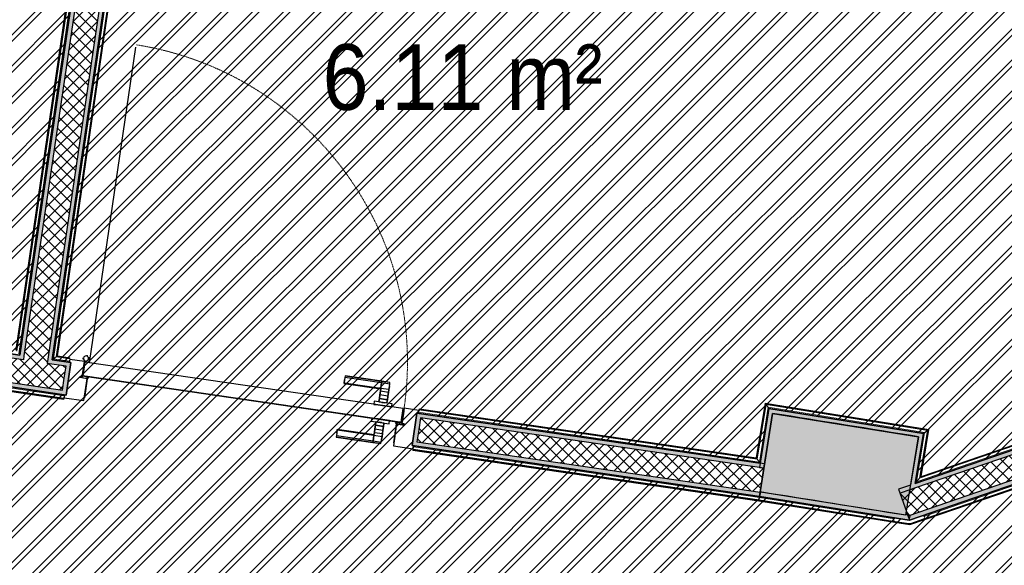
# Model space of a CAD drawing. Header units: centimetres. Extents: x -2631 to 8345, y -3715 to 485.
# Tile 41 of 82: x -282 to 2, y -2252 to -2094. Entities that reach past the tile are written whole.
import ezdxf

# ---------------------------------------------------------------- set-up
doc = ezdxf.new("R2010")
doc.units = ezdxf.units.CM
doc.linetypes.add('Tiret', pattern=[0.25, 0.125, -0.125])
for name, color, linetype, lineweight in [('0-1', 7, 'Continuous', 5), ('A-DOOR', 7, 'Continuous', 25), ('A-DOOR-FRAM', 7, 'Continuous', 25), ('ANNOTATIONS-1', 7, 'Continuous', 25), ('ANNOTATIONS-2', 7, 'Continuous', 18), ('EQUI_SPE', 7, 'Continuous', 18), ('Equipement spécialisé', 7, 'Continuous', 18), ('HACHURE_C-3', 7, 'Continuous', 18), ('MUR_C', 7, 'Continuous', 25), ('PORTE', 7, 'Continuous', 25), ('PORTE-1', 7, 'Continuous', 18), ('PORTE-Cadre-meneau', 7, 'Continuous', 25), ('PORTE-panneau', 7, 'Continuous', 25), ('SERRU', 7, 'Continuous', 18), ('SERRU-traverse', 7, 'Continuous', 18), ('SOL', 7, 'Continuous', 25)]:
    doc.layers.add(name, color=color, linetype=linetype, lineweight=lineweight)
for name, color, linetype, lineweight, true_color in [('ANNOTATIONS-4', 6, 'Continuous', 18, 0xff00ff), ('ETIQUETTE-1', 9, 'Continuous', 30, 0x808080), ('HACHURE_C-1', 7, 'Continuous', 25, 0xdadada), ('HACHURE_C-2', 7, 'Continuous', 5, 0xdadada), ('HACHURE_C-4', 7, 'Continuous', 25, 0x787878), ('PORTE-2', 7, 'Tiret', 18, 0x000080)]:
    doc.layers.add(name, color=color, linetype=linetype, lineweight=lineweight, true_color=true_color)
doc.styles.add('Arial', font='arial.ttf', dxfattribs={"width": 0.9, "height": 19})
pattern_1 = [(45, (0, 0), (-1.767767, 1.767767), []), (135, (0, 0), (-1.767767, -1.767767), [])]

# ---------------------------------------------------------------- blocks, each defined once
blk = doc.blocks.new('PRT_SIMPLE_HUI_58x68x48 - PRT_BOIS_1V_930x2040x40-552386-2021_015_1114_DCE_1_50_Sols Chape')
at = {"layer": 'ANNOTATIONS-1'}
h = blk.add_hatch(color=256, dxfattribs=at)
h.paths.add_polyline_path([(-48.38, -0.97), (-48.51, -1.17), (-49.62, -1.32), (-50.05, -1.32), (-50.05, -1.45), (-49.59, -1.45), (-48.38, -1.28), (-48.38, -1.04)])
h.paths.add_polyline_path([(-50.85, -0.8), (-50.8, -1.15), (-50.2, -1.12), (-50.22, -1.02), (-50.52, -1.02), (-50.52, -0.93), (-48.83, -0.95), (-48.51, -1.06), (-48.38, -0.97), (-48.89, -0.8), (-50.62, -0.8)])
h = blk.add_hatch(color=256, dxfattribs=at)
h.paths.add_polyline_path([(41.38, -0.97), (41.38, -1.28), (42.62, -1.45), (43.05, -1.45), (43.03, -1.32), (42.58, -1.32), (41.51, -1.17), (41.45, -1.07)])
h.paths.add_polyline_path([(41.85, -0.8), (41.38, -0.97), (41.51, -1.06), (41.87, -0.93), (43.52, -0.98), (43.52, -1.02), (43.2, -1.07), (43.2, -1.15), (43.85, -1.15), (43.85, -0.8), (41.85, -0.8)])
at = {"layer": 'A-DOOR'}
for p, q in [((43.05, -1.45), (-49.95, -1.45)), ((-49.95, -1.45), (-49.95, -5.45)), ((43.05, -5.45), (43.05, -1.45)), ((-49.95, -5.45), (43.05, -5.45))]:
    blk.add_line(p, q, dxfattribs=at)
at = {"layer": 'A-DOOR-FRAM'}
for p, q in [((-48.7, 5.6), (-54.5, 5.6)), ((-54.5, 5.6), (-54.5, 4.75)), ((-54.5, 4.75), (-54.04, 4.75)), ((-54.04, 4.75), (-54.04, -4.75)), ((-48.7, -0.8), (-48.7, 5.6)), ((47.5, 5.6), (41.7, 5.6)), ((41.7, 5.6), (41.7, -0.8)), ((47.03, -4.75), (47.03, 4.75)), ((47.03, 4.75), (47.5, 4.75)), ((47.5, 4.75), (47.5, 5.6)), ((-50.85, -0.8), (-48.7, -0.8)), ((-50.85, -1.15), (-50.85, -0.8)), ((-50.2, -1.15), (-50.85, -1.15)), ((-50.2, -5.6), (-50.2, -1.15)), ((41.7, -0.8), (43.85, -0.8)), ((43.85, -1.15), (43.2, -1.15)), ((43.2, -1.15), (43.2, -5.6)), ((43.85, -0.8), (43.85, -1.15)), ((-54.04, -4.75), (-54.5, -4.75)), ((-54.5, -4.75), (-54.5, -5.6)), ((-54.5, -5.6), (-50.2, -5.6)), ((43.2, -5.6), (47.5, -5.6)), ((47.5, -4.75), (47.03, -4.75)), ((47.5, -5.6), (47.5, -4.75))]:
    blk.add_line(p, q, dxfattribs=at)
at = {"layer": 'ANNOTATIONS-2'}
for p, q in [((-48.85, -0.8), (-50.85, -0.8)), ((-50.85, -0.8), (-50.85, -1.15)), ((-50.85, -1.15), (-50.2, -1.15)), ((-50.52, -1.02), (-50.52, -0.93)), ((-50.52, -0.93), (-48.87, -0.93)), ((-50.2, -1.02), (-50.52, -1.02)), ((-50.2, -1.15), (-50.2, -1.02)), ((-49.61, -1.32), (-50.05, -1.32)), ((-50.05, -1.32), (-50.05, -1.45)), ((-50.05, -1.45), (-49.6, -1.45)), ((-48.51, -1.17), (-49.61, -1.32)), ((-49.6, -1.45), (-48.38, -1.28)), ((-48.87, -0.93), (-48.51, -1.06)), ((-48.38, -0.97), (-48.85, -0.8)), ((-48.51, -1.06), (-48.51, -1.17)), ((-48.38, -1.28), (-48.38, -0.97)), ((41.85, -0.8), (41.38, -0.97)), ((41.38, -0.97), (41.38, -1.28)), ((41.38, -1.28), (42.6, -1.45)), ((41.51, -1.06), (41.87, -0.93)), ((41.51, -1.17), (41.51, -1.06)), ((42.61, -1.32), (41.51, -1.17)), ((43.85, -0.8), (41.85, -0.8)), ((41.87, -0.93), (43.52, -0.93)), ((42.6, -1.45), (43.05, -1.45)), ((43.05, -1.32), (42.61, -1.32)), ((43.05, -1.45), (43.05, -1.32)), ((43.52, -1.02), (43.2, -1.02)), ((43.2, -1.02), (43.2, -1.15)), ((43.2, -1.15), (43.85, -1.15)), ((43.52, -0.93), (43.52, -1.02)), ((43.85, -1.15), (43.85, -0.8))]:
    blk.add_line(p, q, dxfattribs=at)
at = {"layer": 'EQUI_SPE'}
for p, q in [((43.05, -5.45), (40.35, -5.45)), ((43.05, -4.05), (43.05, -5.45))]:
    blk.add_line(p, q, dxfattribs=at)
at = {"layer": 'PORTE'}
for p, q in [((-42.71, 5.5), (-45.06, 5.5)), ((-45.06, 5.5), (-45.06, 5.45)), ((-45.06, 5.45), (-45.06, 5.04)), ((-45.06, 5.45), (-45.06, 5.04)), ((-42.71, 5.45), (-45.06, 5.45)), ((-42.71, 5.45), (-45.06, 5.45)), ((-45.06, 5.04), (-45.06, 4.33)), ((-45.06, 5.04), (-45.06, 4.33)), ((-42.71, 5.04), (-45.06, 5.04)), ((-45.06, 3.4), (-45.06, 4.33)), ((-45.06, 4.33), (-45.06, 3.4)), ((-45.06, 2.56), (-45.06, 3.4)), ((-45.06, 3.4), (-45.06, 2.56)), ((-42.71, 3.4), (-45.06, 3.4)), ((-42.71, 3.4), (-45.06, 3.4)), ((-31.96, 5.5), (-42.71, 5.5)), ((-42.71, 5.5), (-42.71, 5.45)), ((-42.71, 5.45), (-42.71, 5.5)), ((-42.71, 5.45), (-42.71, 5.04)), ((-42.71, 5.45), (-42.71, 5.04)), ((-31.96, 5.45), (-42.71, 5.45)), ((-31.96, 5.45), (-42.71, 5.45)), ((-42.71, 5.04), (-42.71, 5.45)), ((-42.71, 5.04), (-42.71, 5.45)), ((-42.71, 5.04), (-42.71, 4.33)), ((-42.71, 5.04), (-42.71, 4.33)), ((-31.96, 5.04), (-42.71, 5.04)), ((-42.71, 4.33), (-42.71, 5.04)), ((-42.71, 4.33), (-42.71, 5.04)), ((-42.71, 3.4), (-42.71, 4.33)), ((-42.71, 4.33), (-42.71, 3.4)), ((-42.71, 3.4), (-42.71, 4.33)), ((-42.71, 4.33), (-42.71, 3.4)), ((-42.71, 3.4), (-42.71, 3.28)), ((-42.71, 3.28), (-42.71, 3.4)), ((-31.96, 3.4), (-42.71, 3.4)), ((-31.96, 3.4), (-42.71, 3.4)), ((-42.71, 2.56), (-42.71, 3.4)), ((-42.71, 3.4), (-42.71, 2.56)), ((-31.96, 3.28), (-42.71, 3.28)), ((-42.71, 3.28), (-31.96, 3.28)), ((-31.96, 5.45), (-31.96, 5.5)), ((-31.96, 5.04), (-31.96, 5.45)), ((-31.96, 5.04), (-31.96, 5.45)), ((-31.96, 4.33), (-31.96, 5.04)), ((-31.96, 4.33), (-31.96, 5.04)), ((-31.96, 3.4), (-31.96, 4.33)), ((-31.96, 4.33), (-31.96, 3.4)), ((-31.96, 3.4), (-31.96, 3.28)), ((-31.96, 3.28), (-31.96, 3.4)), ((-45.06, 1.52), (-45.06, 2.56)), ((-45.06, 2.56), (-45.06, 1.52)), ((-42.71, 2.56), (-45.06, 2.56)), ((-42.71, 2.56), (-45.06, 2.56)), ((-45.06, 0.44), (-45.06, 1.52)), ((-45.06, 1.52), (-45.06, 0.44)), ((-42.71, 1.52), (-45.06, 1.52)), ((-42.71, 1.52), (-45.06, 1.52)), ((-45.06, -0.4), (-45.06, 0.44)), ((-42.71, 0.44), (-45.06, 0.44)), ((-45.06, 0.44), (-42.71, 0.44)), ((-45.06, 0.41), (-45.06, -0.4)), ((-42.71, 1.52), (-42.71, 2.56)), ((-42.71, 2.56), (-42.71, 1.52)), ((-42.71, 0.44), (-42.71, 1.52)), ((-42.71, 1.52), (-42.71, 0.44)), ((-42.71, 0.44), (-42.71, -0.4)), ((-42.71, -0.4), (-42.71, 0.44)), ((-49.95, -4.25), (-49.95, -2.65)), ((-49.95, -2.65), (-49.95, -2.9)), ((-46.56, -0.55), (-46.56, -1.45)), ((-41.34, -0.55), (-46.56, -0.55)), ((-41.34, -0.55), (-46.56, -0.55)), ((-46.56, -0.55), (-46.56, -1.45)), ((-41.34, -0.55), (-46.56, -0.55)), ((-41.34, -0.55), (-46.56, -0.55)), ((-46.56, -1.45), (-43.27, -1.45)), ((-46.56, -1.45), (-43.27, -1.45)), ((-46.56, -1.45), (-43.27, -1.45)), ((-46.56, -1.45), (-43.27, -1.45)), ((-45.06, -0.4), (-45.06, -0.5)), ((-45.06, -0.5), (-42.71, -0.5)), ((-44.3, -0.55), (-43.6, -0.55)), ((-44.3, -0.55), (-43.6, -0.55)), ((-43.6, -1.45), (-44.3, -1.45)), ((-43.6, -1.45), (-44.3, -1.45)), ((-43.22, -1.45), (-41.34, -1.45)), ((-43.22, -1.45), (-41.34, -1.45)), ((-43.22, -1.45), (-41.34, -1.45)), ((-43.22, -1.45), (-41.34, -1.45)), ((-42.71, -0.5), (-42.71, -0.4)), ((-41.34, -1.45), (-41.34, -0.55)), ((-41.34, -1.45), (-41.34, -0.55)), ((43.05, -2.9), (43.05, -2.65)), ((43.05, -2.65), (43.05, -4.25)), ((-49.95, -2.9), (-49.95, -4)), ((-49.95, -2.98), (-49.95, -3.27)), ((-49.95, -3.45), (-49.95, -3.08)), ((-49.95, -3.5), (-49.95, -3.4)), ((-49.95, -3.75), (-49.95, -3.45)), ((-49.95, -3.63), (-49.95, -3.92)), ((-49.95, -4), (-49.95, -4.25)), ((-46.56, -5.45), (-46.56, -6.35)), ((-42.64, -5.45), (-46.56, -5.45)), ((-42.64, -5.45), (-46.56, -5.45)), ((-46.56, -5.45), (-46.56, -6.35)), ((-42.64, -5.45), (-46.56, -5.45)), ((-42.64, -5.45), (-46.56, -5.45)), ((-44.3, -5.45), (-43.6, -5.45)), ((-44.3, -5.45), (-43.6, -5.45)), ((-41.34, -5.45), (-42.64, -5.45)), ((-41.34, -5.45), (-42.64, -5.45)), ((-41.34, -5.45), (-42.64, -5.45)), ((-41.34, -5.45), (-42.64, -5.45)), ((-41.34, -6.35), (-41.34, -5.45)), ((-41.34, -6.35), (-41.34, -5.45)), ((43.05, -4), (43.05, -2.9)), ((43.05, -3.27), (43.05, -2.98)), ((43.05, -3.08), (43.05, -3.45)), ((43.05, -3.4), (43.05, -3.5)), ((43.05, -3.45), (43.05, -3.75)), ((43.05, -3.92), (43.05, -3.63)), ((43.05, -4.25), (43.05, -4)), ((-46.56, -6.35), (-41.34, -6.35)), ((-46.56, -6.35), (-41.34, -6.35)), ((-46.56, -6.35), (-41.34, -6.35)), ((-46.56, -6.35), (-41.34, -6.35)), ((-42.71, -6.4), (-45.06, -6.4)), ((-45.06, -6.4), (-45.06, -6.5)), ((-45.06, -7.34), (-45.06, -6.5)), ((-45.06, -6.5), (-45.06, -7.34)), ((-45.06, -7.34), (-45.06, -8.42)), ((-45.06, -8.42), (-45.06, -7.34)), ((-45.06, -7.34), (-42.71, -7.34)), ((-42.71, -7.34), (-45.06, -7.34)), ((-45.06, -8.42), (-45.06, -9.46)), ((-45.06, -9.46), (-45.06, -8.42)), ((-45.06, -8.42), (-42.71, -8.42)), ((-45.06, -8.42), (-42.71, -8.42)), ((-43.6, -6.35), (-44.3, -6.35)), ((-43.6, -6.35), (-44.3, -6.35)), ((-42.71, -6.5), (-42.71, -6.4)), ((-42.71, -7.34), (-42.71, -6.5)), ((-42.71, -6.5), (-42.71, -7.34)), ((-42.71, -7.34), (-42.71, -8.42)), ((-42.71, -8.42), (-42.71, -7.34)), ((-42.71, -8.42), (-42.71, -9.46)), ((-42.71, -9.46), (-42.71, -8.42)), ((-45.06, -9.46), (-45.06, -10.3)), ((-45.06, -10.3), (-45.06, -9.46)), ((-45.06, -9.46), (-42.71, -9.46)), ((-45.06, -9.46), (-42.71, -9.46)), ((-45.06, -10.3), (-45.06, -11.23)), ((-45.06, -11.23), (-45.06, -10.3)), ((-45.06, -10.3), (-42.71, -10.3)), ((-45.06, -10.3), (-42.71, -10.3)), ((-45.06, -11.23), (-45.06, -11.94)), ((-45.06, -11.23), (-45.06, -11.94)), ((-42.71, -9.46), (-42.71, -10.3)), ((-42.71, -10.3), (-42.71, -9.46)), ((-42.71, -10.3), (-42.71, -10.18)), ((-42.71, -10.18), (-42.71, -10.3)), ((-42.71, -10.18), (-31.96, -10.18)), ((-31.96, -10.18), (-42.71, -10.18)), ((-42.71, -10.3), (-42.71, -11.23)), ((-42.71, -11.23), (-42.71, -10.3)), ((-42.71, -10.3), (-31.96, -10.3)), ((-42.71, -10.3), (-31.96, -10.3)), ((-42.71, -10.3), (-42.71, -11.23)), ((-42.71, -11.23), (-42.71, -10.3)), ((-42.71, -11.23), (-42.71, -11.94)), ((-42.71, -11.23), (-42.71, -11.94)), ((-42.71, -11.94), (-42.71, -11.23)), ((-42.71, -11.94), (-42.71, -11.23)), ((-31.96, -10.3), (-31.96, -10.18)), ((-31.96, -10.18), (-31.96, -10.3)), ((-31.96, -10.3), (-31.96, -11.23)), ((-31.96, -11.23), (-31.96, -10.3)), ((-31.96, -11.94), (-31.96, -11.23)), ((-31.96, -11.94), (-31.96, -11.23)), ((-45.06, -11.94), (-45.06, -12.35)), ((-45.06, -11.94), (-45.06, -12.35)), ((-45.06, -11.94), (-42.71, -11.94)), ((-45.06, -12.35), (-45.06, -12.4)), ((-45.06, -12.35), (-42.71, -12.35)), ((-45.06, -12.35), (-42.71, -12.35)), ((-45.06, -12.4), (-42.71, -12.4)), ((-42.71, -11.94), (-42.71, -12.35)), ((-42.71, -11.94), (-42.71, -12.35)), ((-42.71, -11.94), (-31.96, -11.94)), ((-42.71, -12.35), (-42.71, -11.94)), ((-42.71, -12.35), (-42.71, -11.94)), ((-42.71, -12.35), (-42.71, -12.4)), ((-42.71, -12.35), (-31.96, -12.35)), ((-42.71, -12.35), (-31.96, -12.35)), ((-42.71, -12.4), (-42.71, -12.35)), ((-42.71, -12.4), (-31.96, -12.4)), ((-31.96, -12.35), (-31.96, -11.94)), ((-31.96, -12.35), (-31.96, -11.94)), ((-31.96, -12.4), (-31.96, -12.35))]:
    blk.add_line(p, q, dxfattribs=at)
for radius, start, end in [(0.912, 155.8208, 180), (0.912, 155.8208, 180), (0.912, 155.8208, 180), (0.912, 155.8208, 180), (0.912, 155.8208, 180), (0.912, 155.8208, 180), (0.912, 155.8208, 180), (0.912, 155.8208, 180), (0.912, 180, 191.9497), (0.912, 180, 191.9497), (0.912, 180, 204.1792), (0.912, 180, 204.1792), (0.912, 180, 191.9497), (0.912, 180, 191.9497), (0.912, 180, 191.9497), (0.912, 180, 191.9497), (0.75, 360, 180), (0.75, 46.9573, 180), (0.75, 180, 360), (0.75, 180, 0), (0.912, 111.9887, 120), (0.912, 111.9887, 120), (0.912, 111.9887, 120), (0.912, 111.9887, 120), (0.912, 111.9887, 120), (0.912, 111.9887, 120), (0.912, 111.9887, 120), (0.912, 111.9887, 120), (0.912, 240, 248.0113), (0.912, 240, 248.0113), (0.912, 60, 68.0113), (0.912, 60, 68.0113), (0.912, 60, 68.0113), (0.912, 60, 68.0113), (0.912, 60, 68.0113), (0.912, 60, 68.0113), (0.912, 60, 68.0113), (0.912, 60, 68.0113), (0.75, 0, 45), (0.912, 0, 24.1792), (0.912, 0, 24.1792), (0.912, 0, 24.1792), (0.912, 0, 24.1792), (0.912, 0, 24.1792), (0.912, 0, 24.1792), (0.912, 0, 24.1792), (0.912, 0, 24.1792)]:
    blk.add_arc((42.9, -6.55), radius, start, end, dxfattribs=at)
at = {"layer": 'PORTE-2'}
blk.add_arc((42.8, -5.45), 93, 180, 269.3192, dxfattribs=at)
at = {"layer": 'PORTE-Cadre-meneau'}
for p, q in [((-54.04, 4.75), (-54.5, 4.75)), ((-54.04, -4.75), (-54.04, 4.75)), ((-48.7, 4.75), (-48.7, -0.8)), ((41.7, -0.8), (41.7, 4.75)), ((47.5, 4.75), (47.03, 4.75)), ((47.03, 4.75), (47.03, -4.75)), ((-48.7, -0.8), (-50.85, -0.8)), ((-50.85, -0.8), (-50.85, -1.15)), ((-50.85, -1.15), (-50.2, -1.15)), ((-50.2, -1.15), (-50.2, -4.75)), ((41.7, -0.8), (43.85, -0.8)), ((43.2, -4.75), (43.2, -1.15)), ((43.85, -1.15), (43.2, -1.15)), ((43.85, -1.15), (43.85, -0.8)), ((-54.5, -4.75), (-54.04, -4.75)), ((47.03, -4.75), (47.5, -4.75))]:
    blk.add_line(p, q, dxfattribs=at)
at = {"layer": 'PORTE-panneau'}
for p, q in [((43.05, -1.45), (-49.95, -1.45)), ((-49.95, -2.65), (-49.95, -4.25)), ((43.05, -4.25), (43.05, -2.65)), ((41.7, -5.45), (41.7, -97.75))]:
    blk.add_line(p, q, dxfattribs=at)
blk = doc.blocks.new('Garde-corps - Garde-corps-506445-2021_015_1114_DCE_1_50_Sols Chape')
at = {"layer": 'SERRU-traverse'}
for p, q in [((-254.12, -1988.48), (-283.55, -2189.78)), ((-253.93, -1988.33), (-283.41, -2189.97)), ((-253.73, -1988.19), (-283.27, -2190.17)), ((-252.92, -1987.58), (-282.66, -2190.98)), ((-252.92, -1987.58), (-282.66, -2190.98)), ((-252.58, -1987.32), (-282.41, -2191.32)), ((-282.41, -2191.32), (-252.58, -1987.32))]:
    blk.add_line(p, q, dxfattribs=at)
blk = doc.blocks.new('Garde-corps - Garde-corps-506761-2021_015_1114_DCE_1_50_Sols Chape')
at = {"layer": 'SERRU-traverse'}
for p, q in [((-273.01, -2192.69), (-243.17, -1988.6)), ((-243.17, -1988.6), (-273.01, -2192.69)), ((-272.67, -2192.44), (-242.91, -1988.93)), ((-272.67, -2192.44), (-242.91, -1988.93)), ((-271.86, -2191.84), (-242.31, -1989.73)), ((-271.66, -2191.69), (-242.16, -1989.93)), ((-271.48, -2191.55), (-242.02, -1990.11)), ((-271.86, -2191.84), (-272.67, -2192.44)), ((-267.92, -2192.41), (-271.86, -2191.84)), ((-267.89, -2192.24), (-271.66, -2191.69)), ((-267.87, -2192.08), (-271.48, -2191.55)), ((-273.01, -2192.69), (-272.22, -2192.1)), ((-268.06, -2193.42), (-273.01, -2192.69)), ((-273.01, -2192.69), (-268.06, -2193.42)), ((-268.02, -2193.12), (-272.67, -2192.44)), ((-268.02, -2193.12), (-272.67, -2192.44)), ((-268.06, -2193.42), (-267.96, -2192.72)), ((-268.06, -2193.42), (-268.03, -2193.21)), ((-267.92, -2192.41), (-268.02, -2193.12)), ((-267.96, -2192.72), (-267.87, -2192.08)), ((-267.89, -2192.24), (-267.92, -2192.41)), ((-267.89, -2192.24), (-267.87, -2192.08)), ((-66.91, -2205.21), (-69.44, -2221.09)), ((-66.77, -2205.4), (-69.3, -2221.28)), ((-66.63, -2205.6), (-69.16, -2221.48)), ((-19.59, -2212.86), (-66.91, -2205.21)), ((-19.78, -2212.99), (-66.77, -2205.4)), ((-19.98, -2213.14), (-66.63, -2205.6)), ((-66.63, -2205.6), (-66.03, -2206.41)), ((-65.79, -2206.76), (-66.36, -2205.96)), ((-167.04, -2207.48), (-167.14, -2208.17)), ((-167.11, -2207.96), (-167.14, -2208.17)), ((-68.31, -2222.62), (-167.14, -2208.17)), ((-167.14, -2208.17), (-68.31, -2222.62)), ((-167.09, -2207.88), (-166.99, -2207.17)), ((-68.56, -2222.28), (-167.09, -2207.88)), ((-68.56, -2222.28), (-167.09, -2207.88)), ((-166.94, -2206.84), (-167.04, -2207.48)), ((-166.99, -2207.17), (-166.96, -2207)), ((-69.16, -2221.48), (-166.99, -2207.17)), ((-166.94, -2206.84), (-166.96, -2207)), ((-69.3, -2221.28), (-166.96, -2207)), ((-69.44, -2221.09), (-166.94, -2206.84)), ((-66.03, -2206.41), (-68.56, -2222.28)), ((-66.03, -2206.41), (-68.56, -2222.28)), ((-65.79, -2206.76), (-68.31, -2222.62)), ((-68.31, -2222.62), (-65.79, -2206.76)), ((-20.8, -2213.73), (-66.03, -2206.41)), ((-20.8, -2213.73), (-66.03, -2206.41)), ((-21.14, -2213.98), (-65.79, -2206.76)), ((-65.79, -2206.76), (-21.14, -2213.98)), ((22.59, -2211.52), (-22.22, -2226.95)), ((22.44, -2211.39), (-22, -2226.69)), ((22.29, -2211.26), (-21.79, -2226.44)), ((23.47, -2212.29), (-23.48, -2228.46)), ((-23.48, -2228.46), (23.47, -2212.29)), ((-23.48, -2228.46), (-21.14, -2213.98)), ((-21.14, -2213.98), (-23.48, -2228.46)), ((23.21, -2212.06), (-23.11, -2228.01)), ((23.21, -2212.06), (-23.11, -2228.01)), ((-23.11, -2228.01), (-20.8, -2213.73)), ((-23.11, -2228.01), (-20.8, -2213.73)), ((-22.22, -2226.95), (-19.98, -2213.14)), ((-22, -2226.69), (-19.78, -2212.99)), ((-21.79, -2226.44), (-19.59, -2212.86)), ((-21.14, -2213.98), (-20.34, -2213.4)), ((-19.98, -2213.14), (-20.8, -2213.73)), ((-69.16, -2221.48), (-68.56, -2222.28)), ((-68.31, -2222.62), (-68.89, -2221.83)), ((-23.48, -2228.46), (-22.61, -2227.42)), ((-22.22, -2226.95), (-23.11, -2228.01))]:
    blk.add_line(p, q, dxfattribs=at)
for points, knots in [([(-271.48, -2191.55), (-271.48, -2191.55), (-271.48, -2191.55), (-271.49, -2191.56), (-271.51, -2191.58), (-271.53, -2191.59), (-271.55, -2191.6), (-271.56, -2191.61), (-271.58, -2191.62), (-271.59, -2191.63), (-271.6, -2191.65), (-271.62, -2191.66), (-271.63, -2191.66), (-271.65, -2191.68), (-271.66, -2191.68), (-271.66, -2191.69)], [0.1, 0.1, 0.1, 0.1, 0.2, 0.3, 0.4, 0.475, 0.55, 0.6, 0.65, 0.7, 0.75, 0.8, 0.85, 0.9, 1, 1, 1, 1]), ([(-272.67, -2192.44), (-272.67, -2192.44), (-272.68, -2192.44), (-272.69, -2192.46), (-272.71, -2192.47), (-272.74, -2192.49), (-272.75, -2192.5), (-272.77, -2192.52), (-272.8, -2192.54), (-272.83, -2192.56), (-272.86, -2192.58), (-272.89, -2192.6), (-272.94, -2192.64), (-272.98, -2192.67), (-273.01, -2192.69)], [0, 0, 0, 0, 0.166667, 0.25, 0.333333, 0.416667, 0.458333, 0.5, 0.583333, 0.666667, 0.708333, 0.75, 0.833333, 1, 1, 1, 1]), ([(-66.91, -2205.21), (-66.91, -2205.21), (-66.9, -2205.21), (-66.89, -2205.22), (-66.88, -2205.24), (-66.87, -2205.26), (-66.86, -2205.28), (-66.84, -2205.29), (-66.83, -2205.31), (-66.82, -2205.32), (-66.81, -2205.34), (-66.8, -2205.35), (-66.79, -2205.36), (-66.78, -2205.38), (-66.77, -2205.39), (-66.77, -2205.4)], [0.1, 0.1, 0.1, 0.1, 0.2, 0.3, 0.4, 0.475, 0.55, 0.6, 0.65, 0.7, 0.75, 0.8, 0.85, 0.9, 1, 1, 1, 1]), ([(-66.03, -2206.41), (-66.03, -2206.41), (-66.03, -2206.42), (-66.02, -2206.44), (-66, -2206.46), (-65.99, -2206.48), (-65.97, -2206.5), (-65.96, -2206.52), (-65.94, -2206.55), (-65.91, -2206.58), (-65.9, -2206.6), (-65.88, -2206.63), (-65.84, -2206.68), (-65.81, -2206.73), (-65.79, -2206.76)], [0, 0, 0, 0, 0.166667, 0.25, 0.333333, 0.416667, 0.458333, 0.5, 0.583333, 0.666667, 0.708333, 0.75, 0.833333, 1, 1, 1, 1]), ([(-20.8, -2213.73), (-20.8, -2213.73), (-20.81, -2213.73), (-20.82, -2213.75), (-20.84, -2213.76), (-20.87, -2213.77), (-20.88, -2213.79), (-20.91, -2213.8), (-20.93, -2213.82), (-20.96, -2213.85), (-20.99, -2213.87), (-21.02, -2213.88), (-21.07, -2213.92), (-21.11, -2213.95), (-21.14, -2213.98)], [0, 0, 0, 0, 0.166667, 0.25, 0.333333, 0.416667, 0.458333, 0.5, 0.583333, 0.666667, 0.708333, 0.75, 0.833333, 1, 1, 1, 1]), ([(-19.59, -2212.86), (-19.59, -2212.86), (-19.6, -2212.86), (-19.61, -2212.87), (-19.63, -2212.88), (-19.65, -2212.9), (-19.66, -2212.91), (-19.68, -2212.92), (-19.69, -2212.93), (-19.71, -2212.94), (-19.72, -2212.95), (-19.74, -2212.96), (-19.75, -2212.97), (-19.77, -2212.98), (-19.78, -2212.99), (-19.78, -2212.99)], [0.1, 0.1, 0.1, 0.1, 0.2, 0.3, 0.4, 0.475, 0.55, 0.6, 0.65, 0.7, 0.75, 0.8, 0.85, 0.9, 1, 1, 1, 1]), ([(-69.44, -2221.09), (-69.44, -2221.09), (-69.43, -2221.1), (-69.43, -2221.11), (-69.41, -2221.13), (-69.4, -2221.15), (-69.39, -2221.16), (-69.37, -2221.18), (-69.36, -2221.19), (-69.35, -2221.21), (-69.34, -2221.22), (-69.33, -2221.23), (-69.32, -2221.25), (-69.31, -2221.26), (-69.31, -2221.27), (-69.3, -2221.28)], [0.1, 0.1, 0.1, 0.1, 0.2, 0.3, 0.4, 0.475, 0.55, 0.6, 0.65, 0.7, 0.75, 0.8, 0.85, 0.9, 1, 1, 1, 1]), ([(-68.56, -2222.28), (-68.56, -2222.28), (-68.56, -2222.29), (-68.54, -2222.31), (-68.53, -2222.33), (-68.51, -2222.35), (-68.5, -2222.37), (-68.49, -2222.39), (-68.47, -2222.42), (-68.44, -2222.45), (-68.42, -2222.47), (-68.4, -2222.5), (-68.37, -2222.55), (-68.33, -2222.59), (-68.31, -2222.62)], [0, 0, 0, 0, 0.166667, 0.25, 0.333333, 0.416667, 0.458333, 0.5, 0.583333, 0.666667, 0.708333, 0.75, 0.833333, 1, 1, 1, 1]), ([(-23.11, -2228.01), (-23.11, -2228.01), (-23.12, -2228.02), (-23.13, -2228.04), (-23.15, -2228.05), (-23.16, -2228.07), (-23.18, -2228.09), (-23.2, -2228.12), (-23.22, -2228.15), (-23.25, -2228.18), (-23.28, -2228.21), (-23.3, -2228.24), (-23.34, -2228.28), (-23.4, -2228.36), (-23.45, -2228.42), (-23.48, -2228.46)], [0, 0, 0, 0, 0.166667, 0.25, 0.291667, 0.333333, 0.416667, 0.458333, 0.5, 0.583333, 0.625, 0.666667, 0.75, 0.833333, 1, 1, 1, 1]), ([(-21.79, -2226.44), (-21.79, -2226.44), (-21.79, -2226.45), (-21.81, -2226.46), (-21.82, -2226.47), (-21.83, -2226.49), (-21.84, -2226.5), (-21.86, -2226.52), (-21.87, -2226.54), (-21.89, -2226.56), (-21.9, -2226.57), (-21.92, -2226.59), (-21.93, -2226.61), (-21.95, -2226.63), (-21.96, -2226.64), (-21.98, -2226.67), (-21.99, -2226.68), (-22, -2226.69)], [0.1, 0.1, 0.1, 0.1, 0.2, 0.275, 0.35, 0.4, 0.45, 0.5, 0.55, 0.6, 0.65, 0.7, 0.75, 0.8, 0.85, 0.9, 1, 1, 1, 1])]:
    blk.add_open_spline(points, degree=3, knots=knots, dxfattribs=at)
blk = doc.blocks.new('Garde-corps - Garde-corps-511339-2021_015_1114_DCE_1_50_Sols Chape')
at = {"layer": 'SERRU-traverse'}
for p, q in [((-478.55, -2174.05), (-478.64, -2174.69)), ((-478.62, -2174.53), (-478.64, -2174.7)), ((-478.64, -2174.7), (-390.45, -2186.64)), ((-478.62, -2174.53), (-478.6, -2174.36)), ((-478.62, -2174.53), (-390.42, -2186.48)), ((-478.6, -2174.36), (-478.5, -2173.65)), ((-478.6, -2174.36), (-390.4, -2186.31)), ((-478.46, -2173.36), (-478.55, -2174.05)), ((-478.5, -2173.65), (-390.31, -2185.6)), ((-478.5, -2173.65), (-390.31, -2185.6)), ((-478.46, -2173.36), (-478.49, -2173.57)), ((-478.46, -2173.36), (-390.27, -2185.3)), ((-390.27, -2185.3), (-478.46, -2173.36)), ((-390.31, -2185.6), (-348.68, -2191.53)), ((-390.45, -2186.64), (-348.83, -2192.57)), ((-390.45, -2186.64), (-390.45, -2186.64)), ((-383.33, -2186.29), (-376.39, -2187.27)), ((-376.39, -2187.27), (-383.33, -2186.29)), ((-362.51, -2189.25), (-355.57, -2190.24)), ((-355.57, -2190.24), (-362.51, -2189.25)), ((-348.78, -2192.24), (-348.68, -2191.53)), ((-348.64, -2191.23), (-348.74, -2191.93)), ((-348.64, -2191.23), (-348.68, -2191.53)), ((-348.68, -2191.53), (-269.52, -2203.11)), ((-348.68, -2191.53), (-269.52, -2203.11)), ((-348.64, -2191.23), (-269.48, -2202.81)), ((-269.48, -2202.81), (-348.64, -2191.23)), ((-348.81, -2192.41), (-348.83, -2192.57)), ((-348.83, -2192.57), (-269.67, -2204.15)), ((-348.81, -2192.41), (-269.65, -2203.98)), ((-348.78, -2192.24), (-269.62, -2203.81)), ((-269.52, -2203.11), (-269.62, -2203.81)), ((-269.58, -2203.5), (-269.48, -2202.81)), ((-269.52, -2203.11), (-269.48, -2202.81)), ((-269.67, -2204.15), (-269.58, -2203.5)), ((-269.67, -2204.15), (-269.65, -2203.98)), ((-269.62, -2203.81), (-269.65, -2203.98))]:
    blk.add_line(p, q, dxfattribs=at)
at = {"layer": 'SERRU-traverse', "flags": 128}
for points in [[(-390.4, -2186.31), (-390.35, -2185.95), (-390.31, -2185.6)], [(-390.27, -2185.3), (-390.31, -2185.65), (-390.36, -2186)], [(-390.31, -2185.6), (-390.3, -2185.59), (-390.3, -2185.57), (-390.3, -2185.54), (-390.29, -2185.49), (-390.28, -2185.43), (-390.27, -2185.37), (-390.27, -2185.3)], [(-390.45, -2186.64), (-390.45, -2186.64), (-390.45, -2186.63), (-390.44, -2186.62), (-390.44, -2186.59), (-390.44, -2186.56), (-390.43, -2186.53), (-390.43, -2186.5), (-390.42, -2186.48)]]:
    blk.add_lwpolyline(points, dxfattribs=at)
at = {"layer": 'SERRU-traverse'}
for radius, end in [(18442.3, 81.957733), (18441.25, 81.957714), (18441.42, 81.957717), (18441.59, 81.95772)]:
    blk.add_arc((-2970.45, -20446.53), radius, 81.827103, end, dxfattribs=at)
blk = doc.blocks.new('Garde-corps - Garde-corps-511836-2021_015_1114_DCE_1_50_Sols Chape')
at = {"layer": 'SERRU-traverse'}
for p, q in [((31.73, -2219.49), (71.28, -2019.36)), ((71.28, -2019.36), (31.73, -2219.49)), ((68.91, -2032.92), (71.57, -2019.42)), ((68.91, -2032.92), (71.57, -2019.42)), ((69.6, -2033.06), (72.27, -2019.56)), ((69.78, -2033.09), (72.44, -2019.59)), ((69.94, -2033.12), (72.6, -2019.62)), ((71.57, -2019.42), (71.28, -2019.36)), ((71.96, -2019.5), (71.28, -2019.36)), ((71.57, -2019.42), (72.27, -2019.56)), ((72.6, -2019.62), (71.96, -2019.5)), ((72.27, -2019.56), (72.44, -2019.59)), ((72.6, -2019.62), (72.44, -2019.59)), ((32.61, -2220.26), (35.58, -2205.23)), ((32.76, -2220.39), (35.75, -2205.26)), ((32.86, -2215.33), (34.88, -2205.09)), ((32.86, -2215.33), (34.88, -2205.09)), ((32.9, -2220.52), (35.91, -2205.29)), ((-168.61, -2218.26), (-168.71, -2218.91)), ((-168.68, -2218.75), (-168.71, -2218.91)), ((-168.71, -2218.91), (-68.68, -2233.54)), ((-168.68, -2218.75), (-168.66, -2218.58)), ((-168.68, -2218.75), (-68.66, -2233.37)), ((-168.66, -2218.58), (-168.55, -2217.87)), ((-168.66, -2218.58), (-68.63, -2233.2)), ((-168.51, -2217.57), (-168.61, -2218.26)), ((-168.55, -2217.87), (-68.52, -2232.5)), ((-168.55, -2217.87), (-68.52, -2232.5)), ((-168.51, -2217.57), (-168.54, -2217.78)), ((-168.51, -2217.57), (-68.48, -2232.2)), ((-68.48, -2232.2), (-168.51, -2217.57)), ((-25.2, -2239.1), (31.72, -2219.49)), ((31.72, -2219.49), (-25.2, -2239.1)), ((-25.11, -2240.13), (32.61, -2220.26)), ((32.61, -2220.26), (32.48, -2220.15)), ((-25.1, -2240.31), (32.76, -2220.39)), ((-25.08, -2240.48), (32.9, -2220.52)), ((-21.04, -2237.98), (27.76, -2221.18)), ((-21.04, -2237.98), (27.76, -2221.18)), ((-68.68, -2233.54), (-25.08, -2240.48)), ((-68.66, -2233.37), (-25.1, -2240.31)), ((-68.63, -2233.2), (-68.52, -2232.5)), ((-68.63, -2233.2), (-25.11, -2240.13)), ((-68.48, -2232.2), (-68.58, -2232.89)), ((-68.52, -2232.5), (-29.5, -2238.71)), ((-68.52, -2232.5), (-29.5, -2238.71)), ((-68.48, -2232.2), (-25.21, -2239.1)), ((-25.21, -2239.1), (-68.48, -2232.2))]:
    blk.add_line(p, q, dxfattribs=at)
for points, knots in [([(32.9, -2220.52), (32.9, -2220.52), (32.9, -2220.51), (32.89, -2220.51), (32.88, -2220.49), (32.86, -2220.48), (32.84, -2220.46), (32.82, -2220.44), (32.8, -2220.42), (32.78, -2220.41), (32.76, -2220.4), (32.76, -2220.39)], [0.0720224, 0.0720224, 0.0720224, 0.0720224, 0.2, 0.3, 0.4, 0.5, 0.6, 0.7, 0.8, 0.9, 1, 1, 1, 1]), ([(-68.68, -2233.54), (-68.68, -2233.54), (-68.68, -2233.53), (-68.68, -2233.51), (-68.67, -2233.46), (-68.66, -2233.42), (-68.66, -2233.39), (-68.66, -2233.38), (-68.66, -2233.37)], [0.0720224, 0.0720224, 0.0720224, 0.0720224, 0.2, 0.4, 0.6, 0.8, 0.9, 1, 1, 1, 1]), ([(-25.08, -2240.48), (-25.08, -2240.48), (-25.08, -2240.48), (-25.09, -2240.46), (-25.09, -2240.43), (-25.09, -2240.41), (-25.09, -2240.38), (-25.09, -2240.36), (-25.1, -2240.33), (-25.1, -2240.32), (-25.1, -2240.31)], [0.0720224, 0.0720224, 0.0720224, 0.0720224, 0.2, 0.4, 0.5, 0.6, 0.7, 0.8, 0.9, 1, 1, 1, 1])]:
    blk.add_open_spline(points, degree=3, knots=knots, dxfattribs=at)
blk.add_open_spline([(-68.52, -2232.5), (-68.52, -2232.5), (-68.52, -2232.47), (-68.5, -2232.36), (-68.49, -2232.25), (-68.48, -2232.2)], degree=3, dxfattribs=at)
blk = doc.blocks.new('1010_PROTECTION  D_ANGLE 151_ - 1010_PROTECTION  D_ANGLE 151_-542846-2021_015_1114_DCE_1_50_Sols Chape')
at = {"layer": 'Equipement spécialisé'}
for p, q in [((-4, 1), (-0.47, -0.88)), ((0, 0), (-3.53, 1.88)), ((4, 0), (0, 0)), ((0, -1), (4, -1))]:
    blk.add_line(p, q, dxfattribs=at)
for centre, radius, start, end in [((-3.77, 1.44), 0.5, 61.95, 241.95), ((0, 0), 1, 241.95, 270), ((4, -0.5), 0.5, 270, 90)]:
    blk.add_arc(centre, radius, start, end, dxfattribs=at)
blk = doc.blocks.new('B02_ARC_rvt-1-2021_015_1114_DCE_1_50_Sols Chape')
at = {"layer": 'HACHURE_C-1'}
for points in [[(-273.01, -2192.69), (-243.17, -1988.6), (-244.4, -1988.43), (-274.25, -2192.51)], [(-67.27, -2224.04), (-64.75, -2208.19), (-65.98, -2207.99), (-68.51, -2223.84)], [(-21.34, -2215.21), (-21.14, -2213.98), (-65.79, -2206.76), (-65.98, -2207.99), (-22.58, -2215.01)], [(-25.2, -2239.09), (30.36, -2219.96), (30.64, -2218.54), (-25.61, -2237.91)], [(-25.21, -2239.1), (-25.01, -2237.86), (-68.28, -2230.97), (-68.48, -2232.2), (-25.66, -2239.02)]]:
    blk.add_hatch(color=256, dxfattribs=at).paths.add_polyline_path(points)
h = blk.add_hatch(color=256, dxfattribs=at)
h.paths.add_polyline_path([(-67.28, -2224.04), (-67.1, -2222.8), (-167.6, -2208.11), (-168.28, -2212.81), (-167.05, -2212.99), (-166.54, -2209.52), (-75.74, -2222.8)])
h.paths.add_polyline_path([(-268.29, -2198.18), (-267.6, -2193.48), (-274.25, -2192.51), (-274.43, -2193.75), (-269.02, -2194.54), (-269.53, -2198), (-269.02, -2198.08)])
h.paths.add_polyline_path([(-281.35, -2192.74), (-281.17, -2191.5), (-346.05, -2182.01), (-346.24, -2183.25), (-282.41, -2192.58)])
h = blk.add_hatch(color=256, dxfattribs=at)
h.paths.add_polyline_path([(-25.66, -2237.76), (-26.07, -2236.59), (-26.24, -2237.66)])
h.paths.add_polyline_path([(-25.05, -2230.32), (-23.71, -2229.86), (-21.34, -2215.21), (-22.58, -2215.01), (-24.98, -2229.86)])
at = {"layer": 'HACHURE_C-2'}
blk.add_hatch(color=256, dxfattribs=at).paths.add_polyline_path([(-281.17, -2191.5), (-251.34, -1987.49), (-252.58, -1987.32), (-282.41, -2191.32)])
h = blk.add_hatch(color=256, dxfattribs=at)
h.paths.add_polyline_path([(-68.48, -2232.2), (-68.3, -2230.96), (-167.55, -2216.45), (-167.05, -2212.99), (-168.28, -2212.81), (-168.97, -2217.51), (-76.94, -2230.96)])
h.paths.add_polyline_path([(-268.98, -2202.88), (-268.29, -2198.18), (-269.53, -2198), (-270.03, -2201.47), (-348.46, -2190), (-348.64, -2191.23), (-270.03, -2202.73)])
h = blk.add_hatch(color=256, dxfattribs=at)
h.paths.add_polyline_path([(-27.89, -2231.29), (-25.05, -2230.32), (-24.83, -2228.92), (-28.3, -2230.11), (-28.23, -2230.32)])
h.paths.add_polyline_path([(-23.71, -2229.86), (23.19, -2213.71), (23.47, -2212.29), (-23.48, -2228.46)])
at = {"layer": 'HACHURE_C-3'}
h = blk.add_hatch(dxfattribs=at)
h.set_pattern_fill('FP_1', color=256, style=0, pattern_type=2)
h.set_pattern_definition(pattern_1)
h.paths.add_polyline_path([(-274.43, -2193.75), (-244.22, -1987.19), (-251.16, -1986.25), (-281.35, -2192.74), (-279.93, -2192.94)])
h = blk.add_hatch(dxfattribs=at)
h.set_pattern_fill('FP_1', color=256, style=0, pattern_type=2)
h.set_pattern_definition(pattern_1)
h.paths.add_polyline_path([(-68.3, -2230.96), (-67.28, -2224.04), (-166.54, -2209.52), (-167.55, -2216.45), (-91.98, -2227.5)])
h.paths.add_polyline_path([(-270.03, -2201.47), (-269.02, -2194.54), (-347.44, -2183.07), (-348.46, -2190), (-274.43, -2200.82)])
h = blk.add_hatch(dxfattribs=at)
h.set_pattern_fill('FP_1', color=256, style=0, pattern_type=2)
h.set_pattern_definition(pattern_1)
h.paths.add_polyline_path([(-25.61, -2237.91), (22.99, -2221.18), (24.55, -2213.24), (-27.89, -2231.29), (-25.66, -2237.76)])
at = {"layer": 'MUR_C'}
for p, q in [((-252.58, -1987.32), (-282.41, -2191.32)), ((-251.34, -1987.49), (-281.17, -2191.5)), ((-244.4, -1988.43), (-274.25, -2192.51)), ((-273.01, -2192.69), (-243.17, -1988.6)), ((-281.35, -2192.74), (-346.24, -2183.25)), ((-282.41, -2191.32), (-346.05, -2182.01)), ((-348.64, -2191.23), (-268.98, -2202.88)), ((-348.46, -2190), (-270.03, -2201.47)), ((-281.17, -2191.5), (-281.35, -2192.74)), ((-274.25, -2192.51), (-274.43, -2193.75)), ((-269.02, -2194.54), (-274.43, -2193.75)), ((-267.6, -2193.48), (-273.01, -2192.69)), ((-269.53, -2198), (-269.02, -2194.54)), ((-268.98, -2202.88), (-267.6, -2193.48)), ((-270.03, -2201.47), (-269.53, -2198)), ((-167.6, -2208.11), (-168.97, -2217.51)), ((-67.1, -2222.8), (-167.6, -2208.11)), ((-65.98, -2207.99), (-68.51, -2223.84)), ((-67.27, -2224.04), (-64.75, -2208.19)), ((-65.79, -2206.76), (-65.98, -2207.99)), ((-21.14, -2213.98), (-65.79, -2206.76)), ((-64.75, -2208.19), (-22.58, -2215.01)), ((-166.54, -2209.52), (-167.05, -2212.99)), ((-67.28, -2224.04), (-166.54, -2209.52)), ((-167.05, -2212.99), (-167.55, -2216.45)), ((23.19, -2213.71), (-23.71, -2229.86)), ((23.47, -2212.29), (-23.48, -2228.46)), ((-21.34, -2215.21), (-21.14, -2213.98)), ((-168.97, -2217.51), (-68.48, -2232.2)), ((-167.55, -2216.45), (-68.3, -2230.96)), ((-22.58, -2215.01), (-24.83, -2228.92)), ((-23.48, -2228.46), (-21.34, -2215.21)), ((-68.48, -2232.2), (-67.1, -2222.8)), ((21.62, -2221.65), (-25.61, -2237.91)), ((-25.2, -2239.09), (21.34, -2223.07)), ((-68.51, -2223.84), (-67.27, -2224.04)), ((-68.28, -2230.97), (-68.48, -2232.2)), ((-26.24, -2237.66), (-68.28, -2230.97)), ((-24.83, -2228.92), (-28.3, -2230.11)), ((-28.3, -2230.11), (-26.07, -2236.59)), ((-25.05, -2230.32), (-27.89, -2231.29)), ((-23.71, -2229.86), (-25.05, -2230.32)), ((-25.05, -2230.32), (-23.71, -2229.86)), ((-68.48, -2232.2), (-25.21, -2239.1)), ((-26.07, -2236.59), (-26.24, -2237.66)), ((-26.07, -2236.59), (-25.66, -2237.76)), ((-25.66, -2237.76), (-26.07, -2236.59)), ((-25.01, -2237.86), (-25.66, -2237.76)), ((-25.66, -2237.76), (-25.2, -2239.09)), ((-25.21, -2239.1), (-25.01, -2237.86))]:
    blk.add_line(p, q, dxfattribs=at)
at = {"layer": 'SOL'}
for p, q in [((-252.58, -1987.32), (-282.41, -2191.32)), ((-282.41, -2191.32), (-252.58, -1987.32)), ((-252.58, -1987.32), (-282.41, -2191.32)), ((-282.41, -2191.32), (-252.58, -1987.32)), ((-273.01, -2192.69), (-243.17, -1988.6)), ((-243.17, -1988.6), (-273.01, -2192.69)), ((-273.01, -2192.69), (-243.17, -1988.6)), ((-243.17, -1988.6), (-273.01, -2192.69)), ((-282.41, -2191.32), (-346.05, -2182.01)), ((-346.05, -2182.01), (-282.41, -2191.32)), ((-348.64, -2191.23), (-268.98, -2202.88)), ((-268.98, -2202.88), (-348.64, -2191.23)), ((-268.98, -2202.88), (-348.64, -2191.23)), ((-348.64, -2191.23), (-268.98, -2202.88)), ((-267.6, -2193.48), (-273.01, -2192.69)), ((-273.01, -2192.69), (-267.6, -2193.48)), ((-267.6, -2193.48), (-273.01, -2192.69)), ((-273.01, -2192.69), (-267.6, -2193.48)), ((-264.28, -2197.3), (-263.81, -2194.04)), ((-263.81, -2194.04), (-264.28, -2197.3)), ((-171.87, -2210.82), (-264.28, -2197.3)), ((-264.28, -2197.3), (-171.87, -2210.82)), ((-262.8, -2197.52), (-262.82, -2197.65)), ((-262.82, -2197.65), (-262.8, -2197.52)), ((-173.35, -2210.6), (-262.8, -2197.52)), ((-262.8, -2197.52), (-173.35, -2210.6)), ((-262.89, -2198.11), (-263.7, -2203.65)), ((-263.7, -2203.65), (-262.89, -2198.11)), ((-262.84, -2197.77), (-262.87, -2197.97)), ((-262.87, -2197.97), (-262.84, -2197.77)), ((-171.39, -2207.55), (-171.87, -2210.82)), ((-171.87, -2210.82), (-171.39, -2207.55)), ((-68.31, -2222.62), (-167.6, -2208.11)), ((-167.6, -2208.11), (-68.31, -2222.62)), ((-68.31, -2222.62), (-167.6, -2208.11)), ((-167.6, -2208.11), (-68.31, -2222.62)), ((-65.79, -2206.76), (-68.31, -2222.62)), ((-68.31, -2222.62), (-65.79, -2206.76)), ((-65.79, -2206.76), (-68.31, -2222.62)), ((-68.31, -2222.62), (-65.79, -2206.76)), ((-21.14, -2213.98), (-65.79, -2206.76)), ((-65.79, -2206.76), (-21.14, -2213.98)), ((-21.14, -2213.98), (-65.79, -2206.76)), ((-65.79, -2206.76), (-21.14, -2213.98)), ((-174.25, -2216.73), (-173.44, -2211.19)), ((-173.44, -2211.19), (-174.25, -2216.73)), ((-173.42, -2211.05), (-173.39, -2210.85)), ((-173.39, -2210.85), (-173.42, -2211.05)), ((-173.37, -2210.72), (-173.35, -2210.6)), ((-173.35, -2210.6), (-173.37, -2210.72)), ((23.47, -2212.29), (-23.48, -2228.46)), ((-23.48, -2228.46), (23.47, -2212.29)), ((23.47, -2212.29), (-23.48, -2228.46)), ((-23.48, -2228.46), (23.47, -2212.29)), ((-21.14, -2213.98), (-23.48, -2228.46)), ((-23.48, -2228.46), (-21.14, -2213.98)), ((-21.14, -2213.98), (-23.48, -2228.46)), ((-21.34, -2215.21), (-21.14, -2213.98)), ((-168.97, -2217.51), (-68.48, -2232.2)), ((-68.48, -2232.2), (-168.97, -2217.51)), ((-68.48, -2232.2), (-168.97, -2217.51)), ((-168.97, -2217.51), (-68.48, -2232.2)), ((-23.48, -2228.46), (-21.34, -2215.21)), ((-25.2, -2239.1), (31.72, -2219.49)), ((31.72, -2219.49), (-25.2, -2239.1)), ((31.72, -2219.49), (-25.2, -2239.1)), ((-25.2, -2239.1), (31.72, -2219.49)), ((-68.48, -2232.2), (-25.21, -2239.1)), ((-25.21, -2239.1), (-68.48, -2232.2)), ((-25.21, -2239.1), (-68.48, -2232.2)), ((-68.48, -2232.2), (-25.21, -2239.1))]:
    blk.add_line(p, q, dxfattribs=at)
at = {"layer": 'EQUI_SPE', "rotation": 18.99999999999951}
blk.add_blockref('1010_PROTECTION  D_ANGLE 151_ - 1010_PROTECTION  D_ANGLE 151_-542846-2021_015_1114_DCE_1_50_Sols Chape', (-25.21, -2239.1), dxfattribs=at)
at = {"layer": 'PORTE-1', "rotation": 171.6808543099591}
blk.add_blockref('PRT_SIMPLE_HUI_58x68x48 - PRT_BOIS_1V_930x2040x40-552386-2021_015_1114_DCE_1_50_Sols Chape', (-221.75, -2204.99), dxfattribs=at)
at = {"layer": 'SERRU'}
for name in ['Garde-corps - Garde-corps-506445-2021_015_1114_DCE_1_50_Sols Chape', 'Garde-corps - Garde-corps-506761-2021_015_1114_DCE_1_50_Sols Chape', 'Garde-corps - Garde-corps-511836-2021_015_1114_DCE_1_50_Sols Chape', 'Garde-corps - Garde-corps-511339-2021_015_1114_DCE_1_50_Sols Chape']:
    blk.add_blockref(name, (0, 0), dxfattribs=at)
blk = doc.blocks.new('B02_DC_STR_rvt-1-2021_015_1114_DCE_1_50_Sols Chape')
at = {"layer": 'HACHURE_C-4'}
blk.add_hatch(color=256, dxfattribs=at).paths.add_polyline_path([(-26.24, -2237.66), (-22.57, -2214.96), (-64.75, -2208.19), (-68.37, -2230.9), (-34.26, -2236.37)])
at = {"layer": 'MUR_C'}
for p, q in [((-64.75, -2208.19), (-68.37, -2230.9)), ((-26.24, -2237.66), (-22.57, -2214.96))]:
    blk.add_line(p, q, dxfattribs=at)
for radius in [18468.35, 18445.35]:
    blk.add_arc((-2970.45, -20446.53), radius, 80.815277, 80.947806, dxfattribs=at)

msp = doc.modelspace()

# ---------------------------------------------------------------- hatches: boundary and pattern name
at = {"layer": 'ANNOTATIONS-4'}
h = msp.add_hatch(dxfattribs=at)
h.set_pattern_fill('FP_3', color=256, style=0, pattern_type=2)
h.set_pattern_definition([(45, (0, 0), (-4.490128, 4.490128), []), (45, (1.905, 0), (-4.490128, 4.490128), [])])
h.paths.add_polyline_path([(-68.477, -2232.201), (-68.281, -2230.967), (-68.297, -2230.967), (-68.366, -2231.442)])
h.paths.add_polyline_path([(255.463, -2480.509), (255.691, -2479.272), (257.491, -2479.614), (295.618, -2286.886), (298.188, -2271.364), (300.402, -2260.174), (300.883, -2260.269), (320.497, -2161.121), (320.016, -2161.026), (325.526, -2133.174), (326.007, -2133.269), (345.621, -2034.121), (345.14, -2034.025), (351.561, -2001.568), (352.042, -2001.663), (371.656, -1902.514), (371.175, -1902.419), (393.318, -1790.486), (393.799, -1790.581), (417.666, -1669.781), (148.949, -1626.332), (90.978, -1919.678), (81.658, -1917.837), (139.565, -1624.815), (-262.174, -1559.857), (-261.408, -1554.978), (-277.185, -1552.862), (-317.554, -1840.104), (-483.212, -1820.704), (-484.317, -1830.14), (-548.611, -1822.61), (-560.183, -1936.058), (61.414, -2020.274), (62.063, -2016.989), (71.383, -2018.831), (31.713, -2219.497), (-25.207, -2239.095), (-68.523, -2232.194), (-168.971, -2217.506), (-167.596, -2208.106), (-68.313, -2222.624), (-65.785, -2206.757), (-21.144, -2213.975), (-23.428, -2228.436), (23.48, -2212.23), (59.569, -2029.611), (-243.166, -1988.595), (-273.01, -2192.692), (-267.603, -2193.483), (-268.977, -2202.883), (-366.871, -2188.626), (-393.592, -2184.853), (-478.921, -2173.293), (-477.645, -2163.879), (-390.085, -2175.742), (-387.936, -2159.88), (-343.739, -2166.176), (-346.055, -2182.011), (-282.409, -2191.311), (-261.619, -2049.131), (-252.58, -1987.32), (-561.148, -1945.515), (-581.98, -2149.743), (-577.8, -2150.31), (-579.076, -2159.724), (-582.948, -2159.23), (-586.237, -2191.475), (-587.481, -2191.348), (-602.449, -2338.087), (-601.206, -2338.214), (-602.283, -2348.776), (-477.425, -2363.789), (-356.316, -2379.625), (-236.577, -2396.533), (-116.367, -2414.773), (-0.454, -2433.543), (117.491, -2453.876), (117.315, -2455.218), (150.197, -2460.999), (255.459, -2480.508)])
h.paths.add_polyline_path([(-171.319, -2211.554), (-171.622, -2211.51), (-173.439, -2211.189), (-173.694, -2211.005), (-173.582, -2210.964), (-173.257, -2211.139), (-171.622, -2211.378), (-171.622, -2211.282), (-171.93, -2211.237), (-171.869, -2211.12), (-171.277, -2211.264), (-171.319, -2211.554)])
h.paths.add_polyline_path([(-173.739, -2211.027), (-173.694, -2210.723), (-172.117, -2210.78), (-172.02, -2210.817), (-172.035, -2210.924), (-172.475, -2210.86), (-173.597, -2210.87), (-173.694, -2210.978)])
h.paths.add_polyline_path([(-262.554, -2198.04), (-262.654, -2197.829), (-263.963, -2197.482), (-264.156, -2197.454), (-264.137, -2197.325), (-263.684, -2197.392), (-262.509, -2197.736), (-262.523, -2197.829)])
h.paths.add_polyline_path([(-263.043, -2198.141), (-265.022, -2197.852), (-264.972, -2197.506), (-264.328, -2197.6), (-264.346, -2197.723), (-264.675, -2197.723), (-264.668, -2197.772), (-262.895, -2197.978), (-262.654, -2197.945), (-262.554, -2198.04), (-263.042, -2198.141)])
h.paths.add_polyline_path([(-481.332, -2167.366), (-481.637, -2167.324), (-483.455, -2167.023), (-483.715, -2166.843), (-483.602, -2166.799), (-483.274, -2166.971), (-481.637, -2167.193), (-481.638, -2167.097), (-481.946, -2167.055), (-481.889, -2166.937), (-481.285, -2167.019), (-481.332, -2167.365)])
h.paths.add_polyline_path([(-483.756, -2166.865), (-483.715, -2166.56), (-482.138, -2166.601), (-482.04, -2166.634), (-482.055, -2166.743), (-482.495, -2166.684), (-483.615, -2166.705), (-483.715, -2166.818)])
h.paths.add_polyline_path([(-572.703, -2154.814), (-572.806, -2154.603), (-574.133, -2154.268), (-574.312, -2154.244), (-574.294, -2154.115), (-573.788, -2154.192), (-572.662, -2154.509), (-572.675, -2154.603)])
h.paths.add_polyline_path([(-573.192, -2154.92), (-575.174, -2154.651), (-575.127, -2154.305), (-574.483, -2154.392), (-574.5, -2154.516), (-574.828, -2154.516), (-574.822, -2154.568), (-573.043, -2154.755), (-572.806, -2154.719), (-572.703, -2154.814), (-573.191, -2154.92)])
h.paths.add_polyline_path([(66.867, -2012.174), (66.651, -2012.264), (66.212, -2013.688), (66.201, -2013.745), (66.073, -2013.719), (66.235, -2013.062), (66.565, -2012.114), (66.752, -2012.151)])
h.paths.add_polyline_path([(66.556, -2014.63), (66.212, -2014.562), (66.339, -2013.924), (66.461, -2013.948), (66.398, -2014.267), (66.495, -2014.267), (66.789, -2012.521), (66.773, -2012.264), (66.867, -2012.174), (66.944, -2012.668), (66.556, -2014.63)])
h.paths.add_polyline_path([(84.269, -1924.117), (84.217, -1923.952), (84.404, -1923.642), (84.725, -1922.021), (84.628, -1922.021), (84.528, -1922.313), (84.446, -1922.297), (84.572, -1921.659), (84.915, -1921.729), (84.445, -1923.826), (84.357, -1923.972)])
h.paths.add_polyline_path([(84.269, -1924.117), (83.967, -1924.057), (84.103, -1922.485), (84.164, -1922.394), (84.25, -1922.411), (84.152, -1923.075), (84.152, -1924), (84.205, -1924.053)])

# ---------------------------------------------------------------- block references
at = {"layer": '0-1'}
for name in ['B02_DC_STR_rvt-1-2021_015_1114_DCE_1_50_Sols Chape', 'B02_ARC_rvt-1-2021_015_1114_DCE_1_50_Sols Chape']:
    msp.add_blockref(name, (0, 0), dxfattribs=at)

# ---------------------------------------------------------------- texts
at = {"layer": 'ETIQUETTE-1', "insert": (-194.846, -2101.395), "char_height": 19, "width": 97.40503, "attachment_point": 1, "style": 'Arial'}
msp.add_mtext('6.11 m²', dxfattribs=at)

doc.saveas('drawing.dxf')
